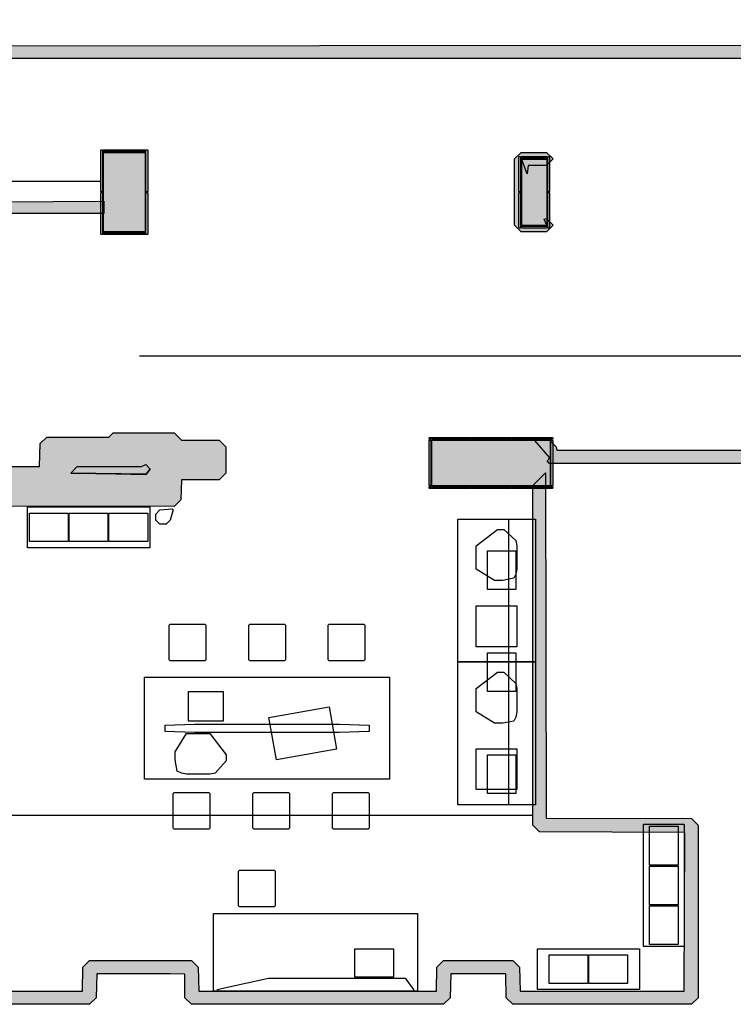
# Model space of a CAD drawing. Header units: millimetres. Extents: x -9985 to 240895, y -184894 to 39395.
# Tile 3 of 164: x 2023 to 9018, y -175575 to -165925. Entities that reach past the tile are written whole.
import ezdxf

# ---------------------------------------------------------------- set-up
doc = ezdxf.new("R2010")
doc.units = ezdxf.units.MM
for name, color, linetype in [('A-ARREDI', 9, 'Continuous'), ('A-MISURE', 40, 'Continuous'), ('A-MURI-ESISTENTI', 7, 'Continuous'), ('A-PILASTRI', 8, 'Continuous')]:
    doc.layers.add(name, color=color, linetype=linetype)

msp = doc.modelspace()

# ---------------------------------------------------------------- hatches: boundary and pattern name
at = {"layer": 'A-MURI-ESISTENTI'}
for points in [[(15057.501, -166635), (14992.501, -166570), (14987.501, -166225), (14177.501, -166225), (14172.501, -166460), (14107.501, -166525), (13607.501, -166525), (13542.501, -166460), (13537.501, -166305), (11527.501, -166305), (11522.501, -166540), (11457.501, -166605), (10757.501, -166605), (10692.501, -166540), (10687.501, -166305), (-832.499, -166305), (-837.499, -166180), (10757.501, -166175), (10822.501, -166240), (10827.501, -166475), (11387.501, -166475), (11392.501, -166240), (11457.501, -166175), (13607.501, -166175), (13672.501, -166240), (13677.501, -166395), (14037.501, -166395), (14042.501, -166160), (14107.501, -166095), (17277.501, -166095), (17342.501, -166160), (17347.501, -166395), (17662.501, -166390), (17657.501, -166085), (13887.501, -166085), (13887.501, -165925), (14037.501, -165925), (14047.501, -165955), (17727.501, -165955), (17792.501, -166020), (17792.501, -166460), (17727.501, -166525), (17277.501, -166525), (17212.501, -166460), (17207.501, -166225), (15227.501, -166225), (15222.501, -166570), (15157.501, -166635), (15057.501, -166635)], [(6937.501, -168005), (6872.501, -167940), (6872.501, -167290), (6937.501, -167225), (7187.501, -167225), (7252.501, -167290), (7187.501, -167355), (7007.501, -167355), (6997.501, -167435), (6940.501, -167290), (6940.501, -167942), (7190.501, -167942), (7162.501, -167880), (7187.501, -167875), (7252.501, -167940), (7187.501, -168005), (6937.501, -168005)], [(1857.501, -167825), (1852.501, -167710), (2847.501, -167705), (2847.501, -167825), (1857.501, -167825)], [(-6302.499, -170386), (-5542.499, -170385), (-5532.499, -170245), (-5242.499, -170245), (-5232.499, -170305), (-1582.499, -170305), (-1577.499, -170160), (-1512.499, -170095), (-1432.499, -170095), (-1362.499, -170005), (-1132.499, -170005), (-1127.499, -169850), (-1062.499, -169785), (-712.499, -169785), (-647.499, -169850), (-642.499, -170305), (2217.501, -170305), (2222.501, -170080), (2287.501, -170015), (2897.501, -170015), (2937.501, -169975), (3537.501, -169975), (3607.501, -170045), (3977.501, -170045), (4042.501, -170110), (4042.501, -170370), (3977.501, -170435), (3607.501, -170435), (3602.501, -170630), (3537.501, -170695), (-8152.499, -170686.354), (-8152.499, -170387.862), (-6302.499, -170386)], [(11967.501, -170335), (11902.501, -170270), (11897.501, -170135), (11337.501, -170135), (11332.501, -170210), (11267.501, -170275), (7217.501, -170275), (7192.501, -170250), (7220.501, -170220), (7072.501, -170050), (7217.501, -170045), (7282.501, -170110), (7287.501, -170145), (11197.501, -170145), (11202.501, -170070), (11267.501, -170005), (11967.501, -170005), (12032.501, -170070), (12037.501, -170205), (14987.501, -170205), (14992.501, -169860), (15057.501, -169795), (15157.501, -169795), (15222.501, -169860), (15227.501, -170205), (16967.501, -170205), (17087.501, -170335), (11967.501, -170335)], [(2522.501, -170370), (2587.501, -170305), (3217.501, -170305), (3257.501, -170285), (3302.501, -170330), (3261.601, -170379.988), (2522.501, -170370)], [(-6212.499, -175445), (-6207.499, -175210), (-6142.499, -175145), (-5242.499, -175145), (-5177.499, -175210), (-5172.499, -175445), (-1962.499, -175445), (-1957.499, -175210), (-1892.499, -175145), (-892.499, -175145), (-827.499, -175210), (-822.499, -175445), (2637.501, -175445), (2642.501, -175210), (2707.501, -175145), (3707.501, -175145), (3772.501, -175210), (3777.501, -175445), (6107.501, -175445), (6112.501, -175210), (6177.501, -175145), (6857.501, -175145), (6922.501, -175210), (6927.501, -175445), (8537.501, -175445), (8542.501, -173890), (7117.501, -173885), (7052.501, -173820), (7052.501, -170490), (7177.501, -170365), (7182.501, -173750), (8607.501, -173755), (8672.501, -173820), (8672.501, -175510), (8607.501, -175575), (6857.501, -175575), (6792.501, -175510), (6787.501, -175275), (6247.501, -175275), (6242.501, -175510), (6177.501, -175575), (3707.501, -175575), (3642.501, -175510), (3642.501, -175280), (3497.501, -175275), (2777.501, -175275), (2772.501, -175510), (2707.501, -175575), (-892.499, -175575), (-957.499, -175510), (-962.499, -175275), (-1822.499, -175275), (-1827.499, -175510), (-1892.499, -175575), (-5242.499, -175575), (-5307.499, -175510), (-5312.499, -175275), (-6072.499, -175275), (-6077.499, -175510), (-6142.499, -175575), (-8152.499, -175575), (-8152.499, -175445), (-6212.499, -175445)], [(3261.601, -170379.988), (3257.501, -170385), (2522.501, -170370), (3261.601, -170379.988)], [(3262.501, -170380), (3261.601, -170379.988), (3302.501, -170330), (3262.501, -170380)]]:
    msp.add_hatch(color=7, dxfattribs=at).paths.add_polyline_path(points)
at = {"layer": 'A-PILASTRI'}
for points in [[(2834.501, -167612), (2820.501, -167612), (2816.501, -167608), (2816.501, -167203), (2820.501, -167199), (2834.501, -167199), (2834.501, -167612)], [(2842.501, -167217), (2842.501, -167203), (2846.501, -167199), (3248.501, -167199), (3252.501, -167203), (3252.501, -167217), (2842.501, -167217)], [(3252.501, -168005), (2842.501, -168005), (2842.501, -167225), (3252.501, -167225), (3252.501, -168005)], [(3260.501, -167199), (3274.501, -167199), (3278.501, -167203), (3278.501, -167608), (3274.501, -167612), (3260.501, -167612), (3260.501, -167199)], [(6932.501, -167613), (6918.501, -167613), (6914.501, -167609), (6914.501, -167269), (6918.501, -167265), (6932.501, -167265), (6932.501, -167613)], [(6940.501, -167283), (6940.501, -167269), (6944.501, -167265), (7186.501, -167265), (7190.501, -167269), (7190.501, -167283), (6940.501, -167283)], [(7190.501, -167941), (6940.501, -167941), (6940.501, -167291), (7190.501, -167291), (7190.501, -167941)], [(7198.501, -167265), (7212.501, -167265), (7216.501, -167269), (7216.501, -167609), (7212.501, -167613), (7198.501, -167613), (7198.501, -167265)], [(2834.501, -168031), (2820.501, -168031), (2816.501, -168027), (2816.501, -167622), (2820.501, -167618), (2834.501, -167618), (2834.501, -168031)], [(3260.501, -167618), (3274.501, -167618), (3278.501, -167622), (3278.501, -168027), (3274.501, -168031), (3260.501, -168031), (3260.501, -167618)], [(6932.501, -167967), (6918.501, -167967), (6914.501, -167963), (6914.501, -167623), (6918.501, -167619), (6932.501, -167619), (6932.501, -167967)], [(7198.501, -167619), (7212.501, -167619), (7216.501, -167623), (7216.501, -167963), (7212.501, -167967), (7198.501, -167967), (7198.501, -167619)], [(7190.501, -167949), (7190.501, -167963), (7186.501, -167967), (6944.501, -167967), (6940.501, -167963), (6940.501, -167949), (7190.501, -167949)], [(3252.501, -168013), (3252.501, -168027), (3248.501, -168031), (2846.501, -168031), (2842.501, -168027), (2842.501, -168013), (3252.501, -168013)], [(6035.501, -170037), (6035.501, -170023), (6039.501, -170019), (6432.501, -170019), (6436.501, -170023), (6436.501, -170037), (6035.501, -170037)], [(6442.501, -170037), (6442.501, -170023), (6446.501, -170019), (6836.501, -170019), (6840.501, -170023), (6840.501, -170037), (6442.501, -170037)], [(6846.501, -170037), (6846.501, -170023), (6850.501, -170019), (7243.501, -170019), (7247.501, -170023), (7247.501, -170037), (6846.501, -170037)], [(6053.501, -170495), (6039.501, -170495), (6035.501, -170491), (6035.501, -170049), (6039.501, -170045), (6053.501, -170045), (6053.501, -170495)], [(6061.501, -170495), (6061.501, -170045), (7221.501, -170045), (7221.501, -170495), (6061.501, -170495)], [(7229.501, -170045), (7243.501, -170045), (7247.501, -170049), (7247.501, -170491), (7243.501, -170495), (7229.501, -170495), (7229.501, -170045)], [(6436.501, -170503), (6436.501, -170517), (6432.501, -170521), (6039.501, -170521), (6035.501, -170517), (6035.501, -170503), (6436.501, -170503)], [(6840.501, -170503), (6840.501, -170517), (6836.501, -170521), (6446.501, -170521), (6442.501, -170517), (6442.501, -170503), (6840.501, -170503)], [(7247.501, -170503), (7247.501, -170517), (7243.501, -170521), (6850.501, -170521), (6846.501, -170517), (6846.501, -170503), (7247.501, -170503)]]:
    msp.add_hatch(color=8, dxfattribs=at).paths.add_polyline_path(points)

# ---------------------------------------------------------------- linework, layer by layer
at = {"layer": 'A-ARREDI'}
for points in [[(3297.501, -171100), (2097.501, -171100), (2097.501, -170700), (3297.501, -170700), (3297.501, -171100)], [(3297.501, -171100), (2097.501, -171100), (2097.501, -170700), (3297.501, -170700), (3297.501, -171100)], [(2497.501, -171040), (2117.501, -171040), (2117.501, -170760), (2497.501, -170760), (2497.501, -171040)], [(2497.501, -171040), (2117.501, -171040), (2117.501, -170760), (2497.501, -170760), (2497.501, -171040)], [(2497.501, -171040), (2117.501, -171040), (2117.501, -170760), (2497.501, -170760), (2497.501, -171040)], [(2497.501, -171040), (2117.501, -171040), (2117.501, -170760), (2497.501, -170760), (2497.501, -171040)], [(2887.501, -171040), (2507.501, -171040), (2507.501, -170760), (2887.501, -170760), (2887.501, -171040)], [(2887.501, -171040), (2507.501, -171040), (2507.501, -170760), (2887.501, -170760), (2887.501, -171040)], [(2887.501, -171040), (2507.501, -171040), (2507.501, -170760), (2887.501, -170760), (2887.501, -171040)], [(2887.501, -171040), (2507.501, -171040), (2507.501, -170760), (2887.501, -170760), (2887.501, -171040)], [(3277.501, -171040), (2897.501, -171040), (2897.501, -170760), (3277.501, -170760), (3277.501, -171040)], [(3277.501, -171040), (2897.501, -171040), (2897.501, -170760), (3277.501, -170760), (3277.501, -171040)], [(3277.501, -171040), (2897.501, -171040), (2897.501, -170760), (3277.501, -170760), (3277.501, -171040)], [(3277.501, -171040), (2897.501, -171040), (2897.501, -170760), (3277.501, -170760), (3277.501, -171040)], [(3357.501, -170830), (3357.501, -170770), (3397.501, -170730), (3517.501, -170720), (3527.501, -170730), (3497.501, -170830), (3457.501, -170870), (3397.501, -170870), (3357.501, -170830)], [(3357.501, -170830), (3357.501, -170770), (3397.501, -170730), (3517.501, -170720), (3527.501, -170730), (3497.501, -170830), (3457.501, -170870), (3397.501, -170870), (3357.501, -170830)], [(7077.501, -170820), (7077.501, -172220), (6317.501, -172220), (6317.501, -170820), (7077.501, -170820)], [(7077.501, -170820), (7077.501, -172220), (6317.501, -172220), (6317.501, -170820), (7077.501, -170820)], [(7077.501, -170820), (7077.501, -173620), (6817.501, -173620), (6817.501, -170820), (7077.501, -170820)], [(7077.501, -170820), (7077.501, -173620), (6817.501, -173620), (6817.501, -170820), (7077.501, -170820)], [(6887.501, -171360), (6867.501, -171400), (6757.501, -171420), (6677.501, -171420), (6497.501, -171310), (6497.501, -171080), (6707.501, -170920), (6767.501, -170920), (6887.501, -171030), (6897.501, -171080), (6897.501, -171310), (6887.501, -171360)], [(6887.501, -171360), (6867.501, -171400), (6757.501, -171420), (6677.501, -171420), (6497.501, -171310), (6497.501, -171080), (6707.501, -170920), (6767.501, -170920), (6887.501, -171030), (6897.501, -171080), (6897.501, -171310), (6887.501, -171360)], [(6607.501, -171510), (6607.501, -171130), (6887.501, -171130), (6887.501, -171510), (6607.501, -171510)], [(6607.501, -171510), (6607.501, -171130), (6887.501, -171130), (6887.501, -171510), (6607.501, -171510)], [(6897.501, -172070), (6497.501, -172070), (6497.501, -171670), (6897.501, -171670), (6897.501, -172070)], [(6897.501, -172070), (6497.501, -172070), (6497.501, -171670), (6897.501, -171670), (6897.501, -172070)], [(3487.501, -172200), (3487.501, -171860), (3497.501, -171850), (3837.501, -171850), (3847.501, -171860), (3847.501, -172200), (3837.501, -172210), (3497.501, -172210), (3487.501, -172200)], [(3487.501, -172200), (3487.501, -171860), (3497.501, -171850), (3837.501, -171850), (3847.501, -171860), (3847.501, -172200), (3837.501, -172210), (3497.501, -172210), (3487.501, -172200)], [(4267.501, -172200), (4267.501, -171860), (4277.501, -171850), (4617.501, -171850), (4627.501, -171860), (4627.501, -172200), (4617.501, -172210), (4277.501, -172210), (4267.501, -172200)], [(4267.501, -172200), (4267.501, -171860), (4277.501, -171850), (4617.501, -171850), (4627.501, -171860), (4627.501, -172200), (4617.501, -172210), (4277.501, -172210), (4267.501, -172200)], [(5047.501, -172200), (5047.501, -171860), (5057.501, -171850), (5397.501, -171850), (5407.501, -171860), (5407.501, -172200), (5397.501, -172210), (5057.501, -172210), (5047.501, -172200)], [(5047.501, -172200), (5047.501, -171860), (5057.501, -171850), (5397.501, -171850), (5407.501, -171860), (5407.501, -172200), (5397.501, -172210), (5057.501, -172210), (5047.501, -172200)], [(6607.501, -172510), (6607.501, -172130), (6887.501, -172130), (6887.501, -172510), (6607.501, -172510)], [(6607.501, -172510), (6607.501, -172130), (6887.501, -172130), (6887.501, -172510), (6607.501, -172510)], [(7077.501, -172220), (7077.501, -173620), (6317.501, -173620), (6317.501, -172220), (7077.501, -172220)], [(7077.501, -172220), (7077.501, -173620), (6317.501, -173620), (6317.501, -172220), (7077.501, -172220)], [(6887.501, -172760), (6867.501, -172800), (6757.501, -172820), (6677.501, -172820), (6497.501, -172710), (6497.501, -172480), (6707.501, -172320), (6767.501, -172320), (6887.501, -172430), (6897.501, -172480), (6897.501, -172710), (6887.501, -172760)], [(6887.501, -172760), (6867.501, -172800), (6757.501, -172820), (6677.501, -172820), (6497.501, -172710), (6497.501, -172480), (6707.501, -172320), (6767.501, -172320), (6887.501, -172430), (6897.501, -172480), (6897.501, -172710), (6887.501, -172760)], [(3247.501, -172370), (5647.501, -172370), (5647.501, -173370), (3247.501, -173370), (3247.501, -172370)], [(3247.501, -172370), (5647.501, -172370), (5647.501, -173370), (3247.501, -173370), (3247.501, -172370)], [(4017.501, -172800), (3677.501, -172800), (3677.501, -172510), (4017.501, -172510), (4017.501, -172800)], [(4017.501, -172800), (3677.501, -172800), (3677.501, -172510), (4017.501, -172510), (4017.501, -172800)], [(4465.592, -172765.285), (5056.477, -172661.096), (5129.409, -173074.715), (4538.524, -173178.904), (4465.592, -172765.285)], [(4465.592, -172765.285), (5056.477, -172661.096), (5129.409, -173074.715), (4538.524, -173178.904), (4465.592, -172765.285)], [(3447.501, -172900), (3447.501, -172840), (3737.501, -172830), (5157.501, -172830), (5447.501, -172840), (5447.501, -172900), (5157.501, -172910), (3737.501, -172910), (3447.501, -172900)], [(3447.501, -172900), (3447.501, -172840), (3737.501, -172830), (5157.501, -172830), (5447.501, -172840), (5447.501, -172900), (5157.501, -172910), (3737.501, -172910), (3447.501, -172900)], [(3607.501, -173310), (3567.501, -173290), (3547.501, -173180), (3547.501, -173100), (3657.501, -172920), (3887.501, -172920), (4047.501, -173130), (4047.501, -173190), (3937.501, -173310), (3887.501, -173320), (3657.501, -173320), (3607.501, -173310)], [(3607.501, -173310), (3567.501, -173290), (3547.501, -173180), (3547.501, -173100), (3657.501, -172920), (3887.501, -172920), (4047.501, -173130), (4047.501, -173190), (3937.501, -173310), (3887.501, -173320), (3657.501, -173320), (3607.501, -173310)], [(6897.501, -173470), (6497.501, -173470), (6497.501, -173070), (6897.501, -173070), (6897.501, -173470)], [(6897.501, -173470), (6497.501, -173470), (6497.501, -173070), (6897.501, -173070), (6897.501, -173470)], [(6607.501, -173510), (6607.501, -173130), (6887.501, -173130), (6887.501, -173510), (6607.501, -173510)], [(6607.501, -173510), (6607.501, -173130), (6887.501, -173130), (6887.501, -173510), (6607.501, -173510)], [(3527.501, -173850), (3527.501, -173510), (3537.501, -173500), (3877.501, -173500), (3887.501, -173510), (3887.501, -173850), (3877.501, -173860), (3537.501, -173860), (3527.501, -173850)], [(3527.501, -173850), (3527.501, -173510), (3537.501, -173500), (3877.501, -173500), (3887.501, -173510), (3887.501, -173850), (3877.501, -173860), (3537.501, -173860), (3527.501, -173850)], [(4307.501, -173850), (4307.501, -173510), (4317.501, -173500), (4657.501, -173500), (4667.501, -173510), (4667.501, -173850), (4657.501, -173860), (4317.501, -173860), (4307.501, -173850)], [(4307.501, -173850), (4307.501, -173510), (4317.501, -173500), (4657.501, -173500), (4667.501, -173510), (4667.501, -173850), (4657.501, -173860), (4317.501, -173860), (4307.501, -173850)], [(5087.501, -173850), (5087.501, -173510), (5097.501, -173500), (5437.501, -173500), (5447.501, -173510), (5447.501, -173850), (5437.501, -173860), (5097.501, -173860), (5087.501, -173850)], [(5087.501, -173850), (5087.501, -173510), (5097.501, -173500), (5437.501, -173500), (5447.501, -173510), (5447.501, -173850), (5437.501, -173860), (5097.501, -173860), (5087.501, -173850)], [(8537.501, -173810), (8537.501, -175010), (8137.501, -175010), (8137.501, -173810), (8537.501, -173810)], [(8537.501, -173810), (8537.501, -175010), (8137.501, -175010), (8137.501, -173810), (8537.501, -173810)], [(8477.501, -173830), (8477.501, -174210), (8197.501, -174210), (8197.501, -173830), (8477.501, -173830)], [(8477.501, -173830), (8477.501, -174210), (8197.501, -174210), (8197.501, -173830), (8477.501, -173830)], [(8477.501, -173830), (8477.501, -174210), (8197.501, -174210), (8197.501, -173830), (8477.501, -173830)], [(8477.501, -173830), (8477.501, -174210), (8197.501, -174210), (8197.501, -173830), (8477.501, -173830)], [(4167.501, -174610), (4167.501, -174270), (4177.501, -174260), (4517.501, -174260), (4527.501, -174270), (4527.501, -174610), (4517.501, -174620), (4177.501, -174620), (4167.501, -174610)], [(4167.501, -174610), (4167.501, -174270), (4177.501, -174260), (4517.501, -174260), (4527.501, -174270), (4527.501, -174610), (4517.501, -174620), (4177.501, -174620), (4167.501, -174610)], [(8477.501, -174220), (8477.501, -174600), (8197.501, -174600), (8197.501, -174220), (8477.501, -174220)], [(8477.501, -174220), (8477.501, -174600), (8197.501, -174600), (8197.501, -174220), (8477.501, -174220)], [(8477.501, -174220), (8477.501, -174600), (8197.501, -174600), (8197.501, -174220), (8477.501, -174220)], [(8477.501, -174220), (8477.501, -174600), (8197.501, -174600), (8197.501, -174220), (8477.501, -174220)], [(8477.501, -174610), (8477.501, -174990), (8197.501, -174990), (8197.501, -174610), (8477.501, -174610)], [(8477.501, -174610), (8477.501, -174990), (8197.501, -174990), (8197.501, -174610), (8477.501, -174610)], [(8477.501, -174610), (8477.501, -174990), (8197.501, -174990), (8197.501, -174610), (8477.501, -174610)], [(8477.501, -174610), (8477.501, -174990), (8197.501, -174990), (8197.501, -174610), (8477.501, -174610)], [(5922.501, -175445), (3922.501, -175445), (3922.501, -174685), (5922.501, -174685), (5922.501, -175445)], [(5922.501, -175445), (3922.501, -175445), (3922.501, -174685), (5922.501, -174685), (5922.501, -175445)], [(5307.501, -175030), (5687.501, -175030), (5687.501, -175310), (5307.501, -175310), (5307.501, -175030)], [(5307.501, -175030), (5687.501, -175030), (5687.501, -175310), (5307.501, -175310), (5307.501, -175030)], [(7097.501, -175030), (8097.501, -175030), (8097.501, -175430), (7097.501, -175430), (7097.501, -175030)], [(7097.501, -175030), (8097.501, -175030), (8097.501, -175430), (7097.501, -175430), (7097.501, -175030)], [(7212.501, -175090), (7592.501, -175090), (7592.501, -175370), (7212.501, -175370), (7212.501, -175090)], [(7212.501, -175090), (7592.501, -175090), (7592.501, -175370), (7212.501, -175370), (7212.501, -175090)], [(7212.501, -175090), (7592.501, -175090), (7592.501, -175370), (7212.501, -175370), (7212.501, -175090)], [(7212.501, -175090), (7592.501, -175090), (7592.501, -175370), (7212.501, -175370), (7212.501, -175090)], [(7602.501, -175090), (7982.501, -175090), (7982.501, -175370), (7602.501, -175370), (7602.501, -175090)], [(7602.501, -175090), (7982.501, -175090), (7982.501, -175370), (7602.501, -175370), (7602.501, -175090)], [(7602.501, -175090), (7982.501, -175090), (7982.501, -175370), (7602.501, -175370), (7602.501, -175090)], [(7602.501, -175090), (7982.501, -175090), (7982.501, -175370), (7602.501, -175370), (7602.501, -175090)], [(5882.501, -175430), (5882.501, -175450), (3962.501, -175450), (3962.501, -175430), (4042.501, -175410), (4462.501, -175320), (5802.501, -175320), (5882.501, -175430)], [(5882.501, -175430), (5882.501, -175450), (3962.501, -175450), (3962.501, -175430), (4042.501, -175410), (4462.501, -175320), (5802.501, -175320), (5882.501, -175430)]]:
    msp.add_lwpolyline(points, close=True, dxfattribs=at)
at = {"layer": 'A-MISURE'}
for p, q in [((-976.499, -167507.5), (2815.501, -167507.5)), ((3197.501, -169220), (16935.501, -169220)), ((-9985, -173720), (7051.501, -173720))]:
    msp.add_line(p, q, dxfattribs=at)
at = {"layer": 'A-MURI-ESISTENTI'}
for points in [[(10687.501, -166305), (-832.499, -166305), (-837.499, -166180), (10757.501, -166175)], [(-642.499, -170305), (2217.501, -170305), (2222.501, -170080), (2287.501, -170015), (2897.501, -170015), (2937.501, -169975), (3537.501, -169975), (3607.501, -170045), (3977.501, -170045), (4042.501, -170110), (4042.501, -170370), (3977.501, -170435), (3607.501, -170435), (3602.501, -170630), (3537.501, -170695), (-8152.499, -170686.354)], [(11267.501, -170275), (7217.501, -170275), (7192.501, -170250), (7220.501, -170220), (7072.501, -170050), (7217.501, -170045), (7282.501, -170110), (7287.501, -170145), (11197.501, -170145)], [(-822.499, -175445), (2637.501, -175445), (2642.501, -175210), (2707.501, -175145), (3707.501, -175145), (3772.501, -175210), (3777.501, -175445), (6107.501, -175445), (6112.501, -175210), (6177.501, -175145), (6857.501, -175145), (6922.501, -175210), (6927.501, -175445), (8537.501, -175445), (8542.501, -173890), (7117.501, -173885), (7052.501, -173820), (7052.501, -170490), (7177.501, -170365), (7182.501, -173750), (8607.501, -173755), (8672.501, -173820), (8672.501, -175510), (8607.501, -175575), (6857.501, -175575), (6792.501, -175510), (6787.501, -175275), (6247.501, -175275), (6242.501, -175510), (6177.501, -175575), (3707.501, -175575), (3642.501, -175510), (3642.501, -175280), (3497.501, -175275), (2777.501, -175275), (2772.501, -175510), (2707.501, -175575), (-892.499, -175575)]]:
    msp.add_lwpolyline(points, dxfattribs=at)
for points in [[(6937.501, -168005), (6872.501, -167940), (6872.501, -167290), (6937.501, -167225), (7187.501, -167225), (7252.501, -167290), (7187.501, -167355), (7007.501, -167355), (6997.501, -167435), (6940.501, -167290), (6940.501, -167942), (7190.501, -167942), (7162.501, -167880), (7187.501, -167875), (7252.501, -167940), (7187.501, -168005), (6937.501, -168005)], [(1857.501, -167825), (1852.501, -167710), (2847.501, -167705), (2847.501, -167825), (1857.501, -167825)], [(2522.501, -170370), (2587.501, -170305), (3217.501, -170305), (3257.501, -170285), (3302.501, -170330), (3261.601, -170379.988), (2522.501, -170370)], [(3261.601, -170379.988), (3257.501, -170385), (2522.501, -170370), (3261.601, -170379.988)], [(3262.501, -170380), (3261.601, -170379.988), (3302.501, -170330), (3262.501, -170380)]]:
    msp.add_lwpolyline(points, close=True, dxfattribs=at)
at = {"layer": 'A-PILASTRI'}
for points in [[(2834.501, -167612), (2820.501, -167612), (2816.501, -167608), (2816.501, -167203), (2820.501, -167199), (2834.501, -167199), (2834.501, -167612)], [(2842.501, -167217), (2842.501, -167203), (2846.501, -167199), (3248.501, -167199), (3252.501, -167203), (3252.501, -167217), (2842.501, -167217)], [(3252.501, -168005), (2842.501, -168005), (2842.501, -167225), (3252.501, -167225), (3252.501, -168005)], [(3260.501, -167199), (3274.501, -167199), (3278.501, -167203), (3278.501, -167608), (3274.501, -167612), (3260.501, -167612), (3260.501, -167199)], [(6932.501, -167613), (6918.501, -167613), (6914.501, -167609), (6914.501, -167269), (6918.501, -167265), (6932.501, -167265), (6932.501, -167613)], [(6940.501, -167283), (6940.501, -167269), (6944.501, -167265), (7186.501, -167265), (7190.501, -167269), (7190.501, -167283), (6940.501, -167283)], [(7190.501, -167941), (6940.501, -167941), (6940.501, -167291), (7190.501, -167291), (7190.501, -167941)], [(7198.501, -167265), (7212.501, -167265), (7216.501, -167269), (7216.501, -167609), (7212.501, -167613), (7198.501, -167613), (7198.501, -167265)], [(2834.501, -168031), (2820.501, -168031), (2816.501, -168027), (2816.501, -167622), (2820.501, -167618), (2834.501, -167618), (2834.501, -168031)], [(3260.501, -167618), (3274.501, -167618), (3278.501, -167622), (3278.501, -168027), (3274.501, -168031), (3260.501, -168031), (3260.501, -167618)], [(6932.501, -167967), (6918.501, -167967), (6914.501, -167963), (6914.501, -167623), (6918.501, -167619), (6932.501, -167619), (6932.501, -167967)], [(7198.501, -167619), (7212.501, -167619), (7216.501, -167623), (7216.501, -167963), (7212.501, -167967), (7198.501, -167967), (7198.501, -167619)], [(7190.501, -167949), (7190.501, -167963), (7186.501, -167967), (6944.501, -167967), (6940.501, -167963), (6940.501, -167949), (7190.501, -167949)], [(3252.501, -168013), (3252.501, -168027), (3248.501, -168031), (2846.501, -168031), (2842.501, -168027), (2842.501, -168013), (3252.501, -168013)], [(6035.501, -170037), (6035.501, -170023), (6039.501, -170019), (6432.501, -170019), (6436.501, -170023), (6436.501, -170037), (6035.501, -170037)], [(6442.501, -170037), (6442.501, -170023), (6446.501, -170019), (6836.501, -170019), (6840.501, -170023), (6840.501, -170037), (6442.501, -170037)], [(6846.501, -170037), (6846.501, -170023), (6850.501, -170019), (7243.501, -170019), (7247.501, -170023), (7247.501, -170037), (6846.501, -170037)], [(6053.501, -170495), (6039.501, -170495), (6035.501, -170491), (6035.501, -170049), (6039.501, -170045), (6053.501, -170045), (6053.501, -170495)], [(6061.501, -170495), (6061.501, -170045), (7221.501, -170045), (7221.501, -170495), (6061.501, -170495)], [(7229.501, -170045), (7243.501, -170045), (7247.501, -170049), (7247.501, -170491), (7243.501, -170495), (7229.501, -170495), (7229.501, -170045)], [(6436.501, -170503), (6436.501, -170517), (6432.501, -170521), (6039.501, -170521), (6035.501, -170517), (6035.501, -170503), (6436.501, -170503)], [(6840.501, -170503), (6840.501, -170517), (6836.501, -170521), (6446.501, -170521), (6442.501, -170517), (6442.501, -170503), (6840.501, -170503)], [(7247.501, -170503), (7247.501, -170517), (7243.501, -170521), (6850.501, -170521), (6846.501, -170517), (6846.501, -170503), (7247.501, -170503)]]:
    msp.add_lwpolyline(points, close=True, dxfattribs=at)

doc.saveas('drawing.dxf')
